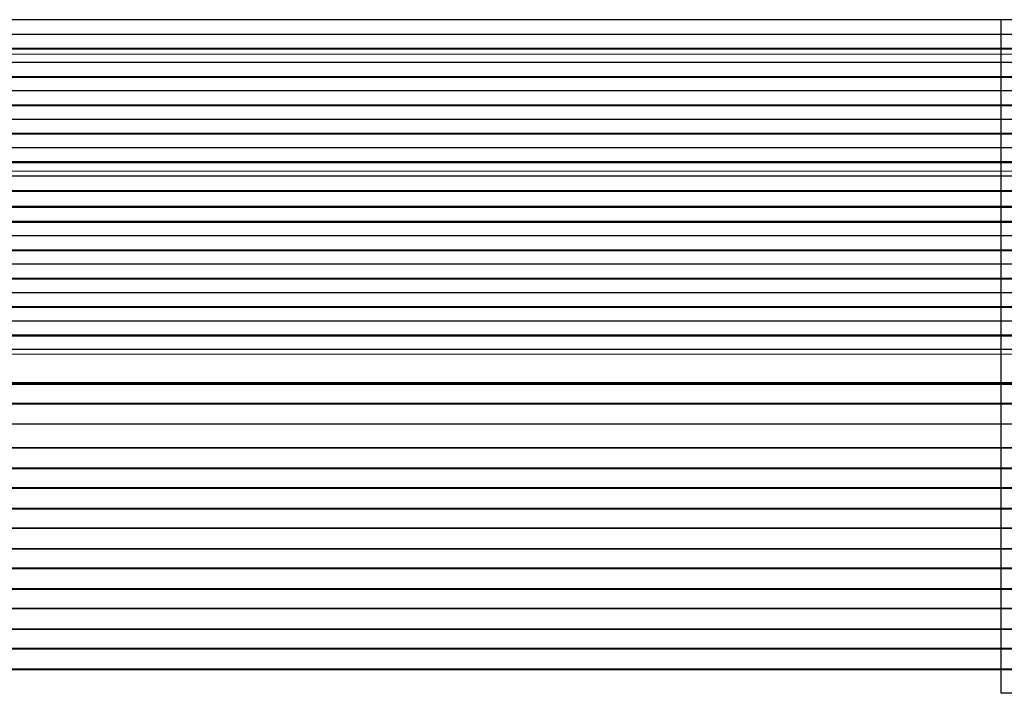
# Model space of a CAD drawing. Header units: inches. Extents: x 0 to 20790, y -12 to 14700.
# Tile 120 of 256: x 3590 to 4080, y 11326 to 11662. Entities that reach past the tile are written whole.
import ezdxf

# ---------------------------------------------------------------- set-up
doc = ezdxf.new("R2010")
doc.units = ezdxf.units.IN
doc.layers.add('1', color=7, linetype='Continuous', true_color=0xffffff)

msp = doc.modelspace()

# ---------------------------------------------------------------- linework, layer by layer
at = {"layer": '1', "color": 2, "linetype": 'Continuous', "lineweight": 25}
for p, q in [((4078.456, 11661.737), (3101.456, 11661.737)), ((4078.456, 11661.6), (3101.456, 11661.6)), ((4078.456, 11661.6), (4078.456, 11661.737)), ((4078.456, 11661.6), (4078.456, 11661.737)), ((5055.456, 11661.737), (4078.456, 11661.737)), ((4078.456, 11654.369), (4078.456, 11661.6)), ((5055.456, 11661.6), (4078.456, 11661.6)), ((4078.456, 11654.369), (4078.456, 11661.6)), ((4078.456, 11654.369), (3101.456, 11654.369)), ((4078.456, 11647.435), (4078.456, 11654.369)), ((5055.456, 11654.369), (4078.456, 11654.369)), ((4078.456, 11647.435), (4078.456, 11654.369)), ((4078.456, 11647.435), (3101.456, 11647.435)), ((4078.456, 11647.081), (4078.456, 11647.435)), ((4078.456, 11647.081), (4078.456, 11647.435)), ((5055.456, 11647.435), (4078.456, 11647.435)), ((4078.456, 11647.081), (3101.456, 11647.081)), ((4078.456, 11644.633), (4078.456, 11647.081)), ((4078.456, 11644.633), (4078.456, 11647.081)), ((5055.456, 11647.081), (4078.456, 11647.081)), ((4078.456, 11644.606), (4078.456, 11644.633)), ((4078.456, 11644.606), (4078.456, 11644.633)), ((4078.456, 11640.412), (4078.456, 11644.606)), ((4078.456, 11640.412), (4078.456, 11644.606)), ((4078.456, 11640.412), (3101.456, 11640.412)), ((4078.456, 11633.341), (4078.456, 11640.412)), ((4078.456, 11633.341), (4078.456, 11640.412)), ((5055.456, 11640.412), (4078.456, 11640.412)), ((4078.456, 11633.341), (3101.456, 11633.341)), ((4078.456, 11632.988), (3101.456, 11632.988)), ((4078.456, 11632.988), (4078.456, 11633.341)), ((4078.456, 11632.988), (4078.456, 11633.341)), ((5055.456, 11633.341), (4078.456, 11633.341)), ((4078.456, 11626.27), (4078.456, 11632.988)), ((4078.456, 11626.27), (4078.456, 11632.988)), ((5055.456, 11632.988), (4078.456, 11632.988)), ((4078.456, 11626.27), (3101.456, 11626.27)), ((4078.456, 11619.199), (4078.456, 11626.27)), ((4078.456, 11619.199), (4078.456, 11626.27)), ((5055.456, 11626.27), (4078.456, 11626.27)), ((4078.456, 11619.199), (3101.456, 11619.199)), ((4078.456, 11618.845), (3101.456, 11618.845)), ((4078.456, 11618.845), (4078.456, 11619.199)), ((4078.456, 11618.845), (4078.456, 11619.199)), ((5055.456, 11619.199), (4078.456, 11619.199)), ((4078.456, 11612.128), (4078.456, 11618.845)), ((4078.456, 11612.128), (4078.456, 11618.845)), ((5055.456, 11618.845), (4078.456, 11618.845)), ((4078.456, 11612.128), (3101.456, 11612.128)), ((4078.456, 11605.057), (4078.456, 11612.128)), ((4078.456, 11605.057), (4078.456, 11612.128)), ((5055.456, 11612.128), (4078.456, 11612.128)), ((4078.456, 11605.057), (3101.456, 11605.057)), ((4078.456, 11604.703), (3101.456, 11604.703)), ((4078.456, 11604.703), (4078.456, 11605.057)), ((4078.456, 11604.703), (4078.456, 11605.057)), ((5055.456, 11605.057), (4078.456, 11605.057)), ((4078.456, 11597.986), (4078.456, 11604.703)), ((4078.456, 11597.986), (4078.456, 11604.703)), ((5055.456, 11604.703), (4078.456, 11604.703)), ((4078.456, 11597.986), (3101.456, 11597.986)), ((4078.456, 11590.915), (4078.456, 11597.986)), ((4078.456, 11590.915), (4078.456, 11597.986)), ((5055.456, 11597.986), (4078.456, 11597.986)), ((4078.456, 11590.915), (3101.456, 11590.915)), ((4078.456, 11590.561), (3101.456, 11590.561)), ((4078.456, 11590.561), (4078.456, 11590.915)), ((4078.456, 11590.561), (4078.456, 11590.915)), ((5055.456, 11590.915), (4078.456, 11590.915)), ((4078.456, 11586.367), (4078.456, 11590.561)), ((4078.456, 11586.367), (4078.456, 11590.561)), ((5055.456, 11590.561), (4078.456, 11590.561)), ((4078.456, 11583.796), (3101.456, 11583.796)), ((4078.456, 11583.789), (3101.456, 11583.789)), ((4078.456, 11586.34), (4078.456, 11586.367)), ((4078.456, 11586.34), (4078.456, 11586.367)), ((4078.456, 11583.796), (4078.456, 11586.34)), ((4078.456, 11583.796), (4078.456, 11586.34)), ((4078.456, 11583.789), (4078.456, 11583.796)), ((4078.456, 11583.789), (4078.456, 11583.796)), ((5055.456, 11583.796), (4078.456, 11583.796)), ((4078.456, 11576.584), (4078.456, 11583.789)), ((4078.456, 11576.584), (4078.456, 11583.789)), ((5055.456, 11583.789), (4078.456, 11583.789)), ((4078.456, 11576.584), (3101.456, 11576.584)), ((4078.456, 11576.23), (3101.456, 11576.23)), ((4078.456, 11576.23), (4078.456, 11576.584)), ((4078.456, 11576.23), (4078.456, 11576.584)), ((5055.456, 11576.584), (4078.456, 11576.584)), ((4078.456, 11568.708), (4078.456, 11576.23)), ((4078.456, 11568.708), (4078.456, 11576.23)), ((5055.456, 11576.23), (4078.456, 11576.23)), ((4078.456, 11568.708), (3101.456, 11568.708)), ((4078.456, 11568.287), (3101.456, 11568.287)), ((4078.456, 11568.287), (4078.456, 11568.708)), ((4078.456, 11568.287), (4078.456, 11568.708)), ((5055.456, 11568.708), (4078.456, 11568.708)), ((4078.456, 11561.216), (4078.456, 11568.287)), ((4078.456, 11561.216), (4078.456, 11568.287)), ((5055.456, 11568.287), (4078.456, 11568.287)), ((4078.456, 11561.216), (3101.456, 11561.216)), ((4078.456, 11560.863), (3101.456, 11560.863)), ((4078.456, 11560.863), (4078.456, 11561.216)), ((4078.456, 11560.863), (4078.456, 11561.216)), ((5055.456, 11561.216), (4078.456, 11561.216)), ((4078.456, 11554.145), (4078.456, 11560.863)), ((4078.456, 11554.145), (4078.456, 11560.863)), ((5055.456, 11560.863), (4078.456, 11560.863)), ((4078.456, 11554.145), (3101.456, 11554.145)), ((4078.456, 11547.074), (4078.456, 11554.145)), ((4078.456, 11547.074), (4078.456, 11554.145)), ((5055.456, 11554.145), (4078.456, 11554.145)), ((4078.456, 11547.074), (3101.456, 11547.074)), ((4078.456, 11546.72), (3101.456, 11546.72)), ((4078.456, 11546.72), (4078.456, 11547.074)), ((4078.456, 11546.72), (4078.456, 11547.074)), ((5055.456, 11547.074), (4078.456, 11547.074)), ((4078.456, 11540.003), (4078.456, 11546.72)), ((4078.456, 11540.003), (4078.456, 11546.72)), ((5055.456, 11546.72), (4078.456, 11546.72)), ((4078.456, 11540.003), (3101.456, 11540.003)), ((4078.456, 11532.932), (4078.456, 11540.003)), ((4078.456, 11532.932), (4078.456, 11540.003)), ((5055.456, 11540.003), (4078.456, 11540.003)), ((4078.456, 11532.932), (3101.456, 11532.932)), ((4078.456, 11532.578), (3101.456, 11532.578)), ((4078.456, 11532.578), (4078.456, 11532.932)), ((4078.456, 11532.578), (4078.456, 11532.932)), ((5055.456, 11532.932), (4078.456, 11532.932)), ((4078.456, 11525.861), (4078.456, 11532.578)), ((4078.456, 11525.861), (4078.456, 11532.578)), ((5055.456, 11532.578), (4078.456, 11532.578)), ((4078.456, 11525.861), (3101.456, 11525.861)), ((4078.456, 11518.79), (4078.456, 11525.861)), ((4078.456, 11518.79), (4078.456, 11525.861)), ((5055.456, 11525.861), (4078.456, 11525.861)), ((4078.456, 11518.79), (3101.456, 11518.79)), ((4078.456, 11518.436), (3101.456, 11518.436)), ((4078.456, 11518.436), (4078.456, 11518.79)), ((4078.456, 11518.436), (4078.456, 11518.79)), ((5055.456, 11518.79), (4078.456, 11518.79)), ((4078.456, 11511.719), (4078.456, 11518.436)), ((5055.456, 11518.436), (4078.456, 11518.436)), ((4078.456, 11511.719), (4078.456, 11518.436)), ((4078.456, 11511.719), (3101.456, 11511.719)), ((4078.456, 11504.648), (4078.456, 11511.719)), ((5055.456, 11511.719), (4078.456, 11511.719)), ((4078.456, 11504.648), (4078.456, 11511.719)), ((4078.456, 11504.648), (3101.456, 11504.648)), ((4078.456, 11504.294), (3101.456, 11504.294)), ((4078.456, 11504.294), (4078.456, 11504.648)), ((5055.456, 11504.648), (4078.456, 11504.648)), ((4078.456, 11504.294), (4078.456, 11504.648)), ((4078.456, 11497.577), (4078.456, 11504.294)), ((5055.456, 11504.294), (4078.456, 11504.294)), ((4078.456, 11497.577), (4078.456, 11504.294)), ((4078.456, 11497.577), (3101.456, 11497.577)), ((4078.456, 11495.303), (4078.456, 11497.577)), ((5055.456, 11497.577), (4078.456, 11497.577)), ((4078.456, 11495.303), (4078.456, 11497.577)), ((4078.456, 11481.161), (4078.456, 11495.303)), ((4078.456, 11481.161), (4078.456, 11495.303)), ((4078.456, 11480.445), (4078.456, 11481.161)), ((4078.456, 11480.445), (4078.456, 11481.161)), ((4078.456, 11480.445), (3101.456, 11480.445)), ((4078.456, 11480.195), (3101.456, 11480.195)), ((5055.456, 11480.445), (4078.456, 11480.445)), ((4078.456, 11480.195), (4078.456, 11480.445)), ((4078.456, 11480.195), (4078.456, 11480.445)), ((4078.456, 11470.695), (4078.456, 11480.195)), ((5055.456, 11480.195), (4078.456, 11480.195)), ((4078.456, 11470.695), (4078.456, 11480.195)), ((4078.456, 11470.695), (3101.456, 11470.695)), ((4078.456, 11470.445), (3101.456, 11470.445)), ((4078.456, 11470.445), (4078.456, 11470.695)), ((5055.456, 11470.695), (4078.456, 11470.695)), ((4078.456, 11470.445), (4078.456, 11470.695)), ((4078.456, 11460.445), (4078.456, 11470.445)), ((5055.456, 11470.445), (4078.456, 11470.445)), ((4078.456, 11460.445), (4078.456, 11470.445)), ((4078.456, 11460.445), (3101.456, 11460.445)), ((4078.456, 11448.695), (4078.456, 11460.445)), ((5055.456, 11460.445), (4078.456, 11460.445)), ((4078.456, 11448.695), (4078.456, 11460.445)), ((4078.456, 11448.695), (3101.456, 11448.695)), ((4078.456, 11448.445), (3101.456, 11448.445)), ((4078.456, 11448.445), (4078.456, 11448.695)), ((4078.456, 11448.445), (4078.456, 11448.695)), ((5055.456, 11448.695), (4078.456, 11448.695)), ((4078.456, 11438.445), (4078.456, 11448.445)), ((5055.456, 11448.445), (4078.456, 11448.445)), ((4078.456, 11438.445), (4078.456, 11448.445)), ((4078.456, 11438.445), (3101.456, 11438.445)), ((4078.456, 11438.195), (3101.456, 11438.195)), ((4078.456, 11438.195), (4078.456, 11438.445)), ((4078.456, 11438.195), (4078.456, 11438.445)), ((5055.456, 11438.445), (4078.456, 11438.445)), ((4078.456, 11428.695), (4078.456, 11438.195)), ((5055.456, 11438.195), (4078.456, 11438.195)), ((4078.456, 11428.695), (4078.456, 11438.195)), ((4078.456, 11428.695), (3101.456, 11428.695)), ((4078.456, 11428.445), (3101.456, 11428.445)), ((4078.456, 11428.445), (4078.456, 11428.695)), ((4078.456, 11428.445), (4078.456, 11428.695)), ((5055.456, 11428.695), (4078.456, 11428.695)), ((4078.456, 11418.445), (4078.456, 11428.445)), ((4078.456, 11418.445), (4078.456, 11428.445)), ((5055.456, 11428.445), (4078.456, 11428.445)), ((4078.456, 11418.445), (3101.456, 11418.445)), ((4078.456, 11418.195), (3101.456, 11418.195)), ((4078.456, 11418.195), (4078.456, 11418.445)), ((4078.456, 11418.195), (4078.456, 11418.445)), ((5055.456, 11418.445), (4078.456, 11418.445)), ((4078.456, 11408.695), (4078.456, 11418.195)), ((5055.456, 11418.195), (4078.456, 11418.195)), ((4078.456, 11408.695), (4078.456, 11418.195)), ((4078.456, 11408.695), (3101.456, 11408.695)), ((4078.456, 11408.445), (3101.456, 11408.445)), ((4078.456, 11408.445), (4078.456, 11408.695)), ((5055.456, 11408.695), (4078.456, 11408.695)), ((4078.456, 11408.445), (4078.456, 11408.695)), ((4078.456, 11398.445), (4078.456, 11408.445)), ((4078.456, 11398.445), (4078.456, 11408.445)), ((5055.456, 11408.445), (4078.456, 11408.445)), ((4078.456, 11398.445), (3101.456, 11398.445)), ((4078.456, 11398.195), (3101.456, 11398.195)), ((4078.456, 11398.195), (4078.456, 11398.445)), ((4078.456, 11398.195), (4078.456, 11398.445)), ((5055.456, 11398.445), (4078.456, 11398.445)), ((5055.456, 11398.195), (4078.456, 11398.195)), ((4078.456, 11388.695), (4078.456, 11398.195)), ((4078.456, 11388.695), (4078.456, 11398.195)), ((4078.456, 11388.695), (3101.456, 11388.695)), ((4078.456, 11388.445), (3101.456, 11388.445)), ((4078.456, 11388.445), (4078.456, 11388.695)), ((4078.456, 11388.445), (4078.456, 11388.695)), ((5055.456, 11388.695), (4078.456, 11388.695)), ((4078.456, 11378.445), (4078.456, 11388.445)), ((4078.456, 11378.445), (4078.456, 11388.445)), ((5055.456, 11388.445), (4078.456, 11388.445)), ((4078.456, 11378.445), (3101.456, 11378.445)), ((4078.456, 11378.195), (3101.456, 11378.195)), ((4078.456, 11378.195), (4078.456, 11378.445)), ((4078.456, 11378.195), (4078.456, 11378.445)), ((5055.456, 11378.445), (4078.456, 11378.445)), ((5055.456, 11378.195), (4078.456, 11378.195)), ((4078.456, 11368.695), (4078.456, 11378.195)), ((4078.456, 11368.695), (4078.456, 11378.195)), ((4078.456, 11368.695), (3101.456, 11368.695)), ((4078.456, 11368.445), (3101.456, 11368.445)), ((4078.456, 11368.445), (4078.456, 11368.695)), ((4078.456, 11368.445), (4078.456, 11368.695)), ((5055.456, 11368.695), (4078.456, 11368.695)), ((4078.456, 11358.445), (4078.456, 11368.445)), ((4078.456, 11358.445), (4078.456, 11368.445)), ((5055.456, 11368.445), (4078.456, 11368.445)), ((4078.456, 11358.445), (3101.456, 11358.445)), ((4078.456, 11358.195), (4078.456, 11358.445)), ((4078.456, 11358.195), (4078.456, 11358.445)), ((5055.456, 11358.445), (4078.456, 11358.445)), ((4078.456, 11358.195), (3101.456, 11358.195)), ((5055.456, 11358.195), (4078.456, 11358.195)), ((4078.456, 11348.695), (4078.456, 11358.195)), ((4078.456, 11348.695), (4078.456, 11358.195)), ((4078.456, 11348.695), (3101.456, 11348.695)), ((4078.456, 11348.445), (3101.456, 11348.445)), ((4078.456, 11348.445), (4078.456, 11348.695)), ((4078.456, 11348.445), (4078.456, 11348.695)), ((5055.456, 11348.695), (4078.456, 11348.695)), ((4078.456, 11338.445), (4078.456, 11348.445)), ((5055.456, 11348.445), (4078.456, 11348.445)), ((4078.456, 11338.445), (4078.456, 11348.445)), ((4078.456, 11338.445), (3101.456, 11338.445)), ((4078.456, 11338.195), (3101.456, 11338.195)), ((4078.456, 11338.195), (4078.456, 11338.445)), ((4078.456, 11338.195), (4078.456, 11338.445)), ((5055.456, 11338.445), (4078.456, 11338.445)), ((4078.456, 11326.462), (4078.456, 11338.195)), ((5055.456, 11338.195), (4078.456, 11338.195)), ((4078.456, 11326.462), (4078.456, 11338.195)), ((5055.456, 11326.462), (4078.456, 11326.462))]:
    msp.add_line(p, q, dxfattribs=at)
at = {"layer": '1', "color": 110, "linetype": 'Continuous', "lineweight": 13}
for p, q in [((4078.456, 11644.633), (3101.456, 11644.633)), ((4078.456, 11644.606), (3101.456, 11644.606)), ((5055.456, 11644.633), (4078.456, 11644.633)), ((5055.456, 11644.606), (4078.456, 11644.606)), ((4078.456, 11586.367), (3101.456, 11586.367)), ((4078.456, 11586.34), (3101.456, 11586.34)), ((5055.456, 11586.367), (4078.456, 11586.367)), ((5055.456, 11586.34), (4078.456, 11586.34)), ((4078.456, 11495.303), (3101.456, 11495.303)), ((5055.456, 11495.303), (4078.456, 11495.303)), ((4078.456, 11481.161), (3101.456, 11481.161)), ((5055.456, 11481.161), (4078.456, 11481.161))]:
    msp.add_line(p, q, dxfattribs=at)

doc.saveas('drawing.dxf')
